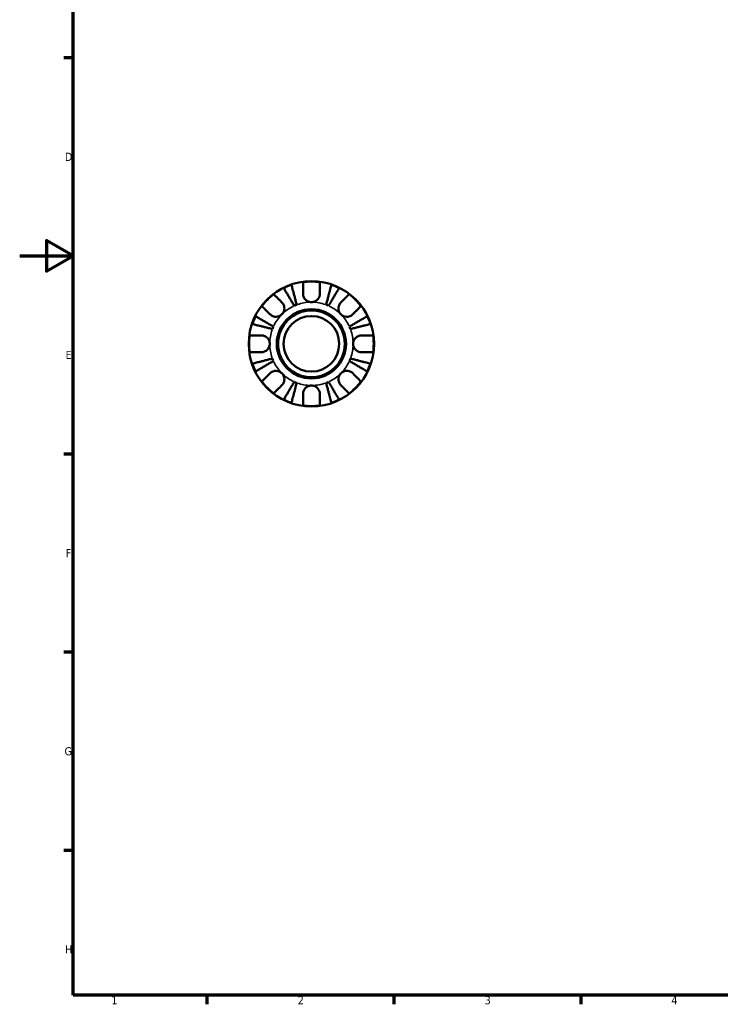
# Model space of a CAD drawing. Header units: millimetres. Extents: x 0 to 903, y 0 to 771.
# Tile 1 of 5: x 0 to 263, y 17 to 386. Entities that reach past the tile are written whole.
import ezdxf

# ---------------------------------------------------------------- set-up
doc = ezdxf.new("R2010")
doc.units = ezdxf.units.MM
for name, color, linetype, lineweight in [('Border (ANSI)', 7, 'Continuous', 70), ('Visible (ANSI)', 7, 'Continuous', 50), ('Visible Narrow (ANSI)', 7, 'Continuous', 35)]:
    doc.layers.add(name, color=color, linetype=linetype, lineweight=lineweight)
doc.styles.add('Note Text (ANSI)', font='tahoma.ttf')

# ---------------------------------------------------------------- blocks, each defined once
blk = doc.blocks.new('Borders Default Border')
at = {"layer": 'Border (ANSI)'}
for p, q in [((20, 371.25), (16.55, 371.25)), ((20, 222.75), (16.55, 222.75)), ((20, 148.5), (16.55, 148.5)), ((20, 74.25), (16.55, 74.25)), ((70.08, 20), (70.08, 16.55)), ((140.17, 20), (140.17, 16.55)), ((210.25, 20), (210.25, 16.55))]:
    blk.add_line(p, q, dxfattribs=at)
at = {"layer": 'Border (ANSI)', "flags": 128}
for points in [[(20, 20), (20, 574), (821, 574), (821, 20), (20, 20)], [(0, 297), (20, 297), (10, 302.77), (10, 291.23), (20, 297)]]:
    blk.add_lwpolyline(points, dxfattribs=at)
at = {"layer": 'Border (ANSI)', "color": 230, "true_color": 0xff0080, "char_height": 3.05, "attachment_point": 7, "style": 'Note Text (ANSI)'}
for s, insert in [('D', (16.96, 332.6)), ('E', (17.21, 258.35)), ('F', (17.29, 184.1)), ('G', (16.81, 109.79)), ('H', (16.97, 35.6)), ('1', (34.35, 16.55)), ('2', (104.2, 16.55)), ('3', (174.26, 16.49)), ('4', (244.23, 16.55))]:
    blk.add_mtext(s, dxfattribs=dict(at, insert=insert))

msp = doc.modelspace()

# ---------------------------------------------------------------- linework, layer by layer
at = {"layer": 'Visible (ANSI)'}
for radius in [23.5, 12.97, 12.5, 10.417]:
    msp.add_circle((109.331, 264.055), radius, dxfattribs=at)
for radius, start, end in [(23.341, 108.62342, 116.37658), (23.341, 82.24391, 97.75609), (23.341, 63.62342, 71.37658), (23.341, 127.24391, 142.75609), (23.341, 37.24391, 52.75609), (15.625, 110.66622, 114.33378), (15.625, 65.66622, 69.33378), (23.341, 153.62342, 161.37658), (23.341, 18.62342, 26.37658), (15.625, 155.66622, 159.33378), (15.625, 20.66622, 24.33378), (23.341, 172.24391, 187.75609), (23.341, 352.24391, 7.75609), (15.625, 200.66622, 204.33378), (15.625, 335.66622, 339.33378), (23.341, 198.62342, 206.37658), (23.341, 333.62342, 341.37658), (23.341, 217.24391, 232.75609), (15.625, 245.66622, 249.33378), (15.625, 290.66622, 294.33378), (23.341, 307.24391, 322.75609), (23.341, 243.62342, 251.37658), (23.341, 262.24391, 277.75609), (23.341, 288.62342, 296.37658)]:
    msp.add_arc((109.331, 264.055), radius, start, end, dxfattribs=at)
for points, knots in [([(102.892, 278.292), (102.644, 278.713), (102.373, 279.174), (101.842, 280.075), (101.582, 280.516), (101.124, 281.294), (100.884, 281.702), (100.435, 282.463), (100.227, 282.817), (99.877, 283.411), (99.704, 283.705), (99.405, 284.213), (99.279, 284.427), (99.092, 284.743), (99.014, 284.877), (98.961, 284.966)], [3.5133937, 3.5133937, 3.5133937, 3.5133937, 3.6601181, 3.6601181, 3.8068425, 3.8068425, 3.9529976, 3.9529976, 4.0991526, 4.0991526, 4.2449679, 4.2449679, 4.3907831, 4.3907831, 4.5326305, 4.5326305, 4.5326305, 4.5326305]), ([(101.877, 286.174), (101.903, 286.074), (101.942, 285.923), (102.034, 285.568), (102.096, 285.328), (102.243, 284.757), (102.329, 284.426), (102.501, 283.759), (102.604, 283.362), (102.825, 282.506), (102.944, 282.048), (103.17, 281.174), (103.298, 280.678), (103.56, 279.665), (103.694, 279.148), (103.816, 278.675)], [0.1494024, 0.1494024, 0.1494024, 0.1494024, 0.2912498, 0.2912498, 0.4370651, 0.4370651, 0.5828803, 0.5828803, 0.7290354, 0.7290354, 0.8751905, 0.8751905, 1.0219149, 1.0219149, 1.1686392, 1.1686392, 1.1686392, 1.1686392]), ([(106.181, 282.83), (106.181, 283.163), (106.181, 283.5), (106.181, 284.267), (106.181, 284.681), (106.181, 285.373), (106.181, 285.716), (106.181, 286.308), (106.181, 286.556), (106.181, 286.924), (106.181, 287.079), (106.181, 287.183)], [3.89239507, 3.89239507, 3.89239507, 3.89239507, 3.99831093, 3.99831093, 4.14541915, 4.14541915, 4.2913159, 4.2913159, 4.43721264, 4.43721264, 4.57824766, 4.57824766, 4.57824766, 4.57824766]), ([(112.481, 287.183), (112.481, 287.079), (112.481, 286.924), (112.481, 286.556), (112.481, 286.308), (112.481, 285.716), (112.481, 285.373), (112.481, 284.681), (112.481, 284.267), (112.481, 283.5), (112.481, 283.163), (112.481, 282.83)], [0.14941001, 0.14941001, 0.14941001, 0.14941001, 0.29044502, 0.29044502, 0.43634177, 0.43634177, 0.58223851, 0.58223851, 0.72934673, 0.72934673, 0.83526259, 0.83526259, 0.83526259, 0.83526259]), ([(114.845, 278.675), (114.968, 279.148), (115.101, 279.665), (115.363, 280.678), (115.492, 281.174), (115.717, 282.048), (115.836, 282.506), (116.057, 283.362), (116.16, 283.759), (116.333, 284.426), (116.418, 284.757), (116.566, 285.328), (116.628, 285.568), (116.72, 285.923), (116.759, 286.074), (116.785, 286.174)], [3.5133937, 3.5133937, 3.5133937, 3.5133937, 3.6601181, 3.6601181, 3.8068425, 3.8068425, 3.9529976, 3.9529976, 4.0991526, 4.0991526, 4.2449679, 4.2449679, 4.3907831, 4.3907831, 4.5326305, 4.5326305, 4.5326305, 4.5326305]), ([(119.7, 284.966), (119.648, 284.877), (119.569, 284.743), (119.382, 284.427), (119.257, 284.213), (118.958, 283.705), (118.784, 283.411), (118.434, 282.817), (118.226, 282.463), (117.777, 281.702), (117.537, 281.294), (117.079, 280.516), (116.819, 280.075), (116.288, 279.174), (116.017, 278.713), (115.769, 278.292)], [0.1494024, 0.1494024, 0.1494024, 0.1494024, 0.2912498, 0.2912498, 0.4370651, 0.4370651, 0.5828803, 0.5828803, 0.7290354, 0.7290354, 0.8751905, 0.8751905, 1.0219149, 1.0219149, 1.1686392, 1.1686392, 1.1686392, 1.1686392]), ([(95.205, 282.636), (95.278, 282.563), (95.387, 282.453), (95.647, 282.193), (95.823, 282.018), (96.241, 281.599), (96.484, 281.357), (96.974, 280.867), (97.266, 280.574), (97.808, 280.032), (98.047, 279.794), (98.282, 279.559)], [0.14941001, 0.14941001, 0.14941001, 0.14941001, 0.29044502, 0.29044502, 0.43634177, 0.43634177, 0.58223851, 0.58223851, 0.72934673, 0.72934673, 0.83526259, 0.83526259, 0.83526259, 0.83526259]), ([(109.331, 279.68), (109.08, 279.68), (108.831, 279.71), (108.32, 279.834), (108.062, 279.934), (107.465, 280.26), (107.153, 280.52), (106.726, 281.039), (106.583, 281.267), (106.4, 281.663), (106.342, 281.822), (106.255, 282.132), (106.225, 282.282), (106.189, 282.566), (106.181, 282.699), (106.181, 282.83)], [0, 0, 0, 0, 0.07514839, 0.07514839, 0.15775683, 0.15775683, 0.27887104, 0.27887104, 0.36056434, 0.36056434, 0.41315921, 0.41315921, 0.46174689, 0.46174689, 0.50485698, 0.50485698, 0.50485698, 0.50485698]), ([(112.481, 282.83), (112.481, 282.818), (112.481, 282.805), (112.478, 282.624), (112.463, 282.453), (112.406, 282.133), (112.369, 281.985), (112.262, 281.662), (112.187, 281.489), (111.942, 281.038), (111.743, 280.777), (111.225, 280.284), (110.899, 280.071), (110.159, 279.763), (109.747, 279.68), (109.331, 279.68)], [-0.51072287, -0.51072287, -0.51072287, -0.51072287, -0.50653573, -0.50653573, -0.4498196, -0.4498196, -0.40070764, -0.40070764, -0.34173664, -0.34173664, -0.24159774, -0.24159774, -0.12498377, -0.12498377, 0, 0, 0, 0]), ([(120.379, 279.559), (120.615, 279.794), (120.853, 280.032), (121.395, 280.574), (121.688, 280.867), (122.177, 281.357), (122.42, 281.599), (122.838, 282.018), (123.014, 282.193), (123.274, 282.453), (123.384, 282.563), (123.457, 282.636)], [3.89239507, 3.89239507, 3.89239507, 3.89239507, 3.99831093, 3.99831093, 4.14541915, 4.14541915, 4.2913159, 4.2913159, 4.43721264, 4.43721264, 4.57824766, 4.57824766, 4.57824766, 4.57824766]), ([(93.827, 275.104), (93.592, 275.339), (93.354, 275.577), (92.812, 276.119), (92.519, 276.412), (92.029, 276.902), (91.787, 277.144), (91.368, 277.563), (91.193, 277.739), (90.933, 277.998), (90.823, 278.108), (90.75, 278.181)], [3.89239507, 3.89239507, 3.89239507, 3.89239507, 3.99831093, 3.99831093, 4.14541915, 4.14541915, 4.2913159, 4.2913159, 4.43721264, 4.43721264, 4.57824766, 4.57824766, 4.57824766, 4.57824766]), ([(98.282, 279.559), (98.368, 279.472), (98.45, 279.38), (98.652, 279.125), (98.763, 278.953), (98.954, 278.58), (99.033, 278.38), (99.171, 277.881), (99.21, 277.58), (99.197, 276.883), (99.117, 276.496), (98.809, 275.748), (98.577, 275.398), (98.282, 275.104)], [-0.50766593, -0.50766593, -0.50766593, -0.50766593, -0.46718991, -0.46718991, -0.40200215, -0.40200215, -0.33506637, -0.33506637, -0.24300458, -0.24300458, -0.12488859, -0.12488859, 0, 0, 0, 0]), ([(120.379, 275.104), (120.224, 275.26), (120.085, 275.431), (119.836, 275.813), (119.731, 276.024), (119.533, 276.564), (119.468, 276.899), (119.449, 277.555), (119.487, 277.868), (119.628, 278.379), (119.707, 278.58), (119.898, 278.953), (120.009, 279.125), (120.211, 279.38), (120.293, 279.472), (120.379, 279.559)], [0, 0, 0, 0, 0.06608139, 0.06608139, 0.13667451, 0.13667451, 0.23873403, 0.23873403, 0.33457773, 0.33457773, 0.40157847, 0.40157847, 0.46685307, 0.46685307, 0.50745344, 0.50745344, 0.50745344, 0.50745344]), ([(127.912, 278.181), (127.838, 278.108), (127.729, 277.998), (127.469, 277.739), (127.293, 277.563), (126.875, 277.144), (126.632, 276.902), (126.143, 276.412), (125.85, 276.119), (125.308, 275.577), (125.07, 275.339), (124.834, 275.104)], [0.14941001, 0.14941001, 0.14941001, 0.14941001, 0.29044502, 0.29044502, 0.43634177, 0.43634177, 0.58223851, 0.58223851, 0.72934673, 0.72934673, 0.83526259, 0.83526259, 0.83526259, 0.83526259]), ([(88.42, 274.425), (88.509, 274.372), (88.643, 274.293), (88.959, 274.107), (89.173, 273.981), (89.681, 273.682), (89.975, 273.509), (90.569, 273.159), (90.923, 272.951), (91.684, 272.502), (92.092, 272.262), (92.869, 271.804), (93.311, 271.544), (94.212, 271.013), (94.672, 270.742), (95.094, 270.494)], [0.1494024, 0.1494024, 0.1494024, 0.1494024, 0.2912498, 0.2912498, 0.4370651, 0.4370651, 0.5828803, 0.5828803, 0.7290354, 0.7290354, 0.8751905, 0.8751905, 1.0219149, 1.0219149, 1.1686392, 1.1686392, 1.1686392, 1.1686392]), ([(98.282, 275.104), (98.126, 274.948), (97.955, 274.809), (97.573, 274.561), (97.362, 274.455), (96.822, 274.257), (96.487, 274.193), (95.831, 274.173), (95.517, 274.212), (95.007, 274.353), (94.806, 274.431), (94.433, 274.623), (94.261, 274.734), (94.006, 274.935), (93.914, 275.017), (93.827, 275.104)], [0, 0, 0, 0, 0.06608139, 0.06608139, 0.13667451, 0.13667451, 0.23873403, 0.23873403, 0.33457773, 0.33457773, 0.40157847, 0.40157847, 0.46685307, 0.46685307, 0.50745344, 0.50745344, 0.50745344, 0.50745344]), ([(124.834, 275.104), (124.748, 275.018), (124.656, 274.935), (124.4, 274.734), (124.229, 274.623), (123.856, 274.432), (123.655, 274.353), (123.156, 274.215), (122.855, 274.176), (122.159, 274.189), (121.771, 274.269), (121.023, 274.576), (120.674, 274.809), (120.379, 275.104)], [-0.50766593, -0.50766593, -0.50766593, -0.50766593, -0.46718991, -0.46718991, -0.40200215, -0.40200215, -0.33506637, -0.33506637, -0.24300458, -0.24300458, -0.12488859, -0.12488859, 0, 0, 0, 0]), ([(123.568, 270.494), (123.989, 270.742), (124.449, 271.013), (125.351, 271.544), (125.792, 271.804), (126.569, 272.262), (126.977, 272.502), (127.739, 272.951), (128.093, 273.159), (128.686, 273.509), (128.981, 273.682), (129.489, 273.981), (129.702, 274.107), (130.019, 274.293), (130.153, 274.372), (130.242, 274.425)], [3.5133937, 3.5133937, 3.5133937, 3.5133937, 3.6601181, 3.6601181, 3.8068425, 3.8068425, 3.9529976, 3.9529976, 4.0991526, 4.0991526, 4.2449679, 4.2449679, 4.3907831, 4.3907831, 4.5326305, 4.5326305, 4.5326305, 4.5326305]), ([(94.711, 269.57), (94.238, 269.692), (93.72, 269.826), (92.708, 270.088), (92.212, 270.216), (91.338, 270.442), (90.88, 270.56), (90.024, 270.782), (89.627, 270.885), (88.96, 271.057), (88.629, 271.143), (88.058, 271.29), (87.818, 271.352), (87.463, 271.444), (87.312, 271.483), (87.212, 271.509)], [3.5133937, 3.5133937, 3.5133937, 3.5133937, 3.6601181, 3.6601181, 3.8068425, 3.8068425, 3.9529976, 3.9529976, 4.0991526, 4.0991526, 4.2449679, 4.2449679, 4.3907831, 4.3907831, 4.5326305, 4.5326305, 4.5326305, 4.5326305]), ([(131.449, 271.509), (131.349, 271.483), (131.199, 271.444), (130.843, 271.352), (130.603, 271.29), (130.032, 271.143), (129.702, 271.057), (129.035, 270.885), (128.637, 270.782), (127.781, 270.56), (127.323, 270.442), (126.45, 270.216), (125.954, 270.088), (124.941, 269.826), (124.424, 269.692), (123.95, 269.57)], [0.1494024, 0.1494024, 0.1494024, 0.1494024, 0.2912498, 0.2912498, 0.4370651, 0.4370651, 0.5828803, 0.5828803, 0.7290354, 0.7290354, 0.8751905, 0.8751905, 1.0219149, 1.0219149, 1.1686392, 1.1686392, 1.1686392, 1.1686392]), ([(86.203, 267.205), (86.307, 267.205), (86.462, 267.205), (86.83, 267.205), (87.078, 267.205), (87.67, 267.205), (88.013, 267.205), (88.705, 267.205), (89.119, 267.205), (89.886, 267.205), (90.223, 267.205), (90.556, 267.205)], [0.14941001, 0.14941001, 0.14941001, 0.14941001, 0.29044502, 0.29044502, 0.43634177, 0.43634177, 0.58223851, 0.58223851, 0.72934673, 0.72934673, 0.83526259, 0.83526259, 0.83526259, 0.83526259]), ([(90.556, 267.205), (90.687, 267.205), (90.819, 267.197), (91.144, 267.156), (91.337, 267.113), (91.726, 266.987), (91.92, 266.902), (92.369, 266.648), (92.611, 266.462), (93.095, 265.959), (93.312, 265.629), (93.623, 264.883), (93.706, 264.472), (93.706, 264.055)], [-0.50816407, -0.50816407, -0.50816407, -0.50816407, -0.46460526, -0.46460526, -0.40154747, -0.40154747, -0.3356183, -0.3356183, -0.24286964, -0.24286964, -0.12490659, -0.12490659, 0, 0, 0, 0]), ([(124.956, 264.055), (124.956, 264.275), (124.979, 264.493), (125.073, 264.937), (125.147, 265.16), (125.416, 265.746), (125.659, 266.08), (126.17, 266.557), (126.406, 266.723), (126.844, 266.949), (127.034, 267.024), (127.424, 267.137), (127.622, 267.174), (127.915, 267.201), (128.011, 267.205), (128.106, 267.205)], [-2.17667965, -2.17667965, -2.17667965, -2.17667965, -2.11086653, -2.11086653, -2.04055216, -2.04055216, -1.91738302, -1.91738302, -1.82942275, -1.82942275, -1.76558177, -1.76558177, -1.70117883, -1.70117883, -1.66961913, -1.66961913, -1.66961913, -1.66961913]), ([(128.106, 267.205), (128.439, 267.205), (128.776, 267.205), (129.542, 267.205), (129.956, 267.205), (130.649, 267.205), (130.992, 267.205), (131.583, 267.205), (131.832, 267.205), (132.199, 267.205), (132.355, 267.205), (132.458, 267.205)], [3.89239507, 3.89239507, 3.89239507, 3.89239507, 3.99831093, 3.99831093, 4.14541915, 4.14541915, 4.2913159, 4.2913159, 4.43721264, 4.43721264, 4.57824766, 4.57824766, 4.57824766, 4.57824766]), ([(93.706, 264.055), (93.706, 263.836), (93.683, 263.617), (93.589, 263.173), (93.515, 262.95), (93.245, 262.365), (93.003, 262.03), (92.492, 261.553), (92.255, 261.388), (91.817, 261.161), (91.627, 261.086), (91.237, 260.973), (91.04, 260.936), (90.747, 260.91), (90.651, 260.905), (90.556, 260.905)], [-2.17667965, -2.17667965, -2.17667965, -2.17667965, -2.11086653, -2.11086653, -2.04055216, -2.04055216, -1.91738302, -1.91738302, -1.82942275, -1.82942275, -1.76558177, -1.76558177, -1.70117883, -1.70117883, -1.66961913, -1.66961913, -1.66961913, -1.66961913]), ([(128.106, 260.905), (127.975, 260.905), (127.843, 260.913), (127.517, 260.955), (127.324, 260.997), (126.935, 261.123), (126.741, 261.208), (126.292, 261.462), (126.05, 261.649), (125.566, 262.151), (125.349, 262.481), (125.038, 263.227), (124.956, 263.639), (124.956, 264.055)], [-0.50816407, -0.50816407, -0.50816407, -0.50816407, -0.46460526, -0.46460526, -0.40154747, -0.40154747, -0.3356183, -0.3356183, -0.24286964, -0.24286964, -0.12490659, -0.12490659, 0, 0, 0, 0]), ([(90.556, 260.905), (90.223, 260.905), (89.886, 260.905), (89.119, 260.905), (88.705, 260.905), (88.013, 260.905), (87.67, 260.905), (87.078, 260.905), (86.83, 260.905), (86.462, 260.905), (86.307, 260.905), (86.203, 260.905)], [3.89239507, 3.89239507, 3.89239507, 3.89239507, 3.99831093, 3.99831093, 4.14541915, 4.14541915, 4.2913159, 4.2913159, 4.43721264, 4.43721264, 4.57824766, 4.57824766, 4.57824766, 4.57824766]), ([(87.212, 256.601), (87.312, 256.627), (87.463, 256.666), (87.818, 256.758), (88.058, 256.82), (88.629, 256.968), (88.96, 257.053), (89.627, 257.226), (90.024, 257.329), (90.88, 257.55), (91.338, 257.668), (92.212, 257.894), (92.708, 258.023), (93.72, 258.285), (94.238, 258.418), (94.711, 258.541)], [0.1494024, 0.1494024, 0.1494024, 0.1494024, 0.2912498, 0.2912498, 0.4370651, 0.4370651, 0.5828803, 0.5828803, 0.7290354, 0.7290354, 0.8751905, 0.8751905, 1.0219149, 1.0219149, 1.1686392, 1.1686392, 1.1686392, 1.1686392]), ([(123.95, 258.541), (124.424, 258.418), (124.941, 258.285), (125.954, 258.023), (126.45, 257.894), (127.323, 257.668), (127.781, 257.55), (128.637, 257.329), (129.035, 257.226), (129.702, 257.053), (130.032, 256.968), (130.603, 256.82), (130.843, 256.758), (131.199, 256.666), (131.349, 256.627), (131.449, 256.601)], [3.5133937, 3.5133937, 3.5133937, 3.5133937, 3.6601181, 3.6601181, 3.8068425, 3.8068425, 3.9529976, 3.9529976, 4.0991526, 4.0991526, 4.2449679, 4.2449679, 4.3907831, 4.3907831, 4.5326305, 4.5326305, 4.5326305, 4.5326305]), ([(132.458, 260.905), (132.355, 260.905), (132.199, 260.905), (131.832, 260.905), (131.583, 260.905), (130.992, 260.905), (130.649, 260.905), (129.956, 260.905), (129.542, 260.905), (128.776, 260.905), (128.439, 260.905), (128.106, 260.905)], [0.14941001, 0.14941001, 0.14941001, 0.14941001, 0.29044502, 0.29044502, 0.43634177, 0.43634177, 0.58223851, 0.58223851, 0.72934673, 0.72934673, 0.83526259, 0.83526259, 0.83526259, 0.83526259]), ([(95.094, 257.617), (94.672, 257.369), (94.212, 257.098), (93.311, 256.567), (92.869, 256.307), (92.092, 255.849), (91.684, 255.608), (90.923, 255.16), (90.569, 254.951), (89.975, 254.602), (89.681, 254.428), (89.173, 254.129), (88.959, 254.003), (88.643, 253.817), (88.509, 253.738), (88.42, 253.686)], [3.5133937, 3.5133937, 3.5133937, 3.5133937, 3.6601181, 3.6601181, 3.8068425, 3.8068425, 3.9529976, 3.9529976, 4.0991526, 4.0991526, 4.2449679, 4.2449679, 4.3907831, 4.3907831, 4.5326305, 4.5326305, 4.5326305, 4.5326305]), ([(130.242, 253.686), (130.153, 253.738), (130.019, 253.817), (129.702, 254.003), (129.489, 254.129), (128.981, 254.428), (128.686, 254.602), (128.093, 254.951), (127.739, 255.16), (126.977, 255.608), (126.569, 255.849), (125.792, 256.307), (125.351, 256.567), (124.449, 257.098), (123.989, 257.369), (123.568, 257.617)], [0.1494024, 0.1494024, 0.1494024, 0.1494024, 0.2912498, 0.2912498, 0.4370651, 0.4370651, 0.5828803, 0.5828803, 0.7290354, 0.7290354, 0.8751905, 0.8751905, 1.0219149, 1.0219149, 1.1686392, 1.1686392, 1.1686392, 1.1686392]), ([(90.75, 249.929), (90.823, 250.002), (90.933, 250.112), (91.193, 250.372), (91.368, 250.548), (91.787, 250.966), (92.029, 251.208), (92.519, 251.698), (92.812, 251.991), (93.354, 252.533), (93.592, 252.771), (93.827, 253.007)], [0.14941001, 0.14941001, 0.14941001, 0.14941001, 0.29044502, 0.29044502, 0.43634177, 0.43634177, 0.58223851, 0.58223851, 0.72934673, 0.72934673, 0.83526259, 0.83526259, 0.83526259, 0.83526259]), ([(93.827, 253.007), (93.914, 253.093), (94.006, 253.175), (94.261, 253.376), (94.432, 253.487), (94.806, 253.679), (95.006, 253.758), (95.505, 253.895), (95.806, 253.934), (96.503, 253.922), (96.89, 253.842), (97.638, 253.534), (97.988, 253.301), (98.282, 253.007)], [-0.50766593, -0.50766593, -0.50766593, -0.50766593, -0.46718991, -0.46718991, -0.40200215, -0.40200215, -0.33506637, -0.33506637, -0.24300458, -0.24300458, -0.12488859, -0.12488859, 0, 0, 0, 0]), ([(98.282, 253.007), (98.438, 252.851), (98.577, 252.679), (98.825, 252.297), (98.93, 252.086), (99.129, 251.547), (99.193, 251.211), (99.213, 250.556), (99.174, 250.242), (99.033, 249.731), (98.954, 249.531), (98.763, 249.157), (98.652, 248.986), (98.451, 248.73), (98.368, 248.638), (98.282, 248.552)], [0, 0, 0, 0, 0.06608139, 0.06608139, 0.13667451, 0.13667451, 0.23873403, 0.23873403, 0.33457773, 0.33457773, 0.40157847, 0.40157847, 0.46685307, 0.46685307, 0.50745344, 0.50745344, 0.50745344, 0.50745344]), ([(120.379, 248.552), (120.293, 248.638), (120.211, 248.73), (120.009, 248.985), (119.899, 249.157), (119.707, 249.53), (119.628, 249.731), (119.491, 250.23), (119.452, 250.531), (119.464, 251.227), (119.544, 251.615), (119.852, 252.363), (120.085, 252.712), (120.379, 253.007)], [-0.50766593, -0.50766593, -0.50766593, -0.50766593, -0.46718991, -0.46718991, -0.40200215, -0.40200215, -0.33506637, -0.33506637, -0.24300458, -0.24300458, -0.12488859, -0.12488859, 0, 0, 0, 0]), ([(120.379, 253.007), (120.535, 253.162), (120.707, 253.301), (121.089, 253.549), (121.3, 253.655), (121.839, 253.853), (122.175, 253.918), (122.83, 253.937), (123.144, 253.899), (123.655, 253.758), (123.855, 253.679), (124.229, 253.487), (124.4, 253.377), (124.656, 253.175), (124.748, 253.093), (124.834, 253.007)], [0, 0, 0, 0, 0.06608139, 0.06608139, 0.13667451, 0.13667451, 0.23873403, 0.23873403, 0.33457773, 0.33457773, 0.40157847, 0.40157847, 0.46685307, 0.46685307, 0.50745344, 0.50745344, 0.50745344, 0.50745344]), ([(124.834, 253.007), (125.07, 252.771), (125.308, 252.533), (125.85, 251.991), (126.143, 251.698), (126.632, 251.208), (126.875, 250.966), (127.293, 250.548), (127.469, 250.372), (127.729, 250.112), (127.838, 250.002), (127.912, 249.929)], [3.89239507, 3.89239507, 3.89239507, 3.89239507, 3.99831093, 3.99831093, 4.14541915, 4.14541915, 4.2913159, 4.2913159, 4.43721264, 4.43721264, 4.57824766, 4.57824766, 4.57824766, 4.57824766]), ([(98.282, 248.552), (98.047, 248.316), (97.808, 248.078), (97.266, 247.536), (96.974, 247.243), (96.484, 246.754), (96.241, 246.511), (95.823, 246.093), (95.647, 245.917), (95.387, 245.657), (95.278, 245.547), (95.205, 245.474)], [3.89239507, 3.89239507, 3.89239507, 3.89239507, 3.99831093, 3.99831093, 4.14541915, 4.14541915, 4.2913159, 4.2913159, 4.43721264, 4.43721264, 4.57824766, 4.57824766, 4.57824766, 4.57824766]), ([(98.961, 243.144), (99.014, 243.233), (99.092, 243.367), (99.279, 243.684), (99.405, 243.897), (99.704, 244.405), (99.877, 244.7), (100.227, 245.293), (100.435, 245.647), (100.884, 246.409), (101.124, 246.817), (101.582, 247.594), (101.842, 248.035), (102.373, 248.937), (102.644, 249.397), (102.892, 249.818)], [0.1494024, 0.1494024, 0.1494024, 0.1494024, 0.2912498, 0.2912498, 0.4370651, 0.4370651, 0.5828803, 0.5828803, 0.7290354, 0.7290354, 0.8751905, 0.8751905, 1.0219149, 1.0219149, 1.1686392, 1.1686392, 1.1686392, 1.1686392]), ([(103.816, 249.436), (103.694, 248.962), (103.56, 248.445), (103.298, 247.432), (103.17, 246.936), (102.944, 246.063), (102.825, 245.604), (102.604, 244.749), (102.501, 244.351), (102.329, 243.684), (102.243, 243.353), (102.096, 242.783), (102.034, 242.543), (101.942, 242.187), (101.903, 242.037), (101.877, 241.936)], [3.5133937, 3.5133937, 3.5133937, 3.5133937, 3.6601181, 3.6601181, 3.8068425, 3.8068425, 3.9529976, 3.9529976, 4.0991526, 4.0991526, 4.2449679, 4.2449679, 4.3907831, 4.3907831, 4.5326305, 4.5326305, 4.5326305, 4.5326305]), ([(106.181, 245.28), (106.181, 245.411), (106.189, 245.543), (106.23, 245.869), (106.273, 246.061), (106.399, 246.451), (106.484, 246.645), (106.738, 247.094), (106.924, 247.336), (107.427, 247.82), (107.757, 248.037), (108.502, 248.348), (108.914, 248.43), (109.331, 248.43)], [-0.50816407, -0.50816407, -0.50816407, -0.50816407, -0.46460526, -0.46460526, -0.40154747, -0.40154747, -0.3356183, -0.3356183, -0.24286964, -0.24286964, -0.12490659, -0.12490659, 0, 0, 0, 0]), ([(109.331, 248.43), (109.55, 248.43), (109.769, 248.407), (110.213, 248.313), (110.436, 248.239), (111.021, 247.97), (111.356, 247.727), (111.832, 247.216), (111.998, 246.98), (112.224, 246.542), (112.3, 246.351), (112.413, 245.962), (112.45, 245.764), (112.476, 245.471), (112.481, 245.375), (112.481, 245.28)], [-2.17667965, -2.17667965, -2.17667965, -2.17667965, -2.11086653, -2.11086653, -2.04055216, -2.04055216, -1.91738302, -1.91738302, -1.82942275, -1.82942275, -1.76558177, -1.76558177, -1.70117883, -1.70117883, -1.66961913, -1.66961913, -1.66961913, -1.66961913]), ([(116.785, 241.936), (116.759, 242.037), (116.72, 242.187), (116.628, 242.543), (116.566, 242.783), (116.418, 243.353), (116.333, 243.684), (116.16, 244.351), (116.057, 244.749), (115.836, 245.604), (115.717, 246.063), (115.492, 246.936), (115.363, 247.432), (115.101, 248.445), (114.968, 248.962), (114.845, 249.436)], [0.1494024, 0.1494024, 0.1494024, 0.1494024, 0.2912498, 0.2912498, 0.4370651, 0.4370651, 0.5828803, 0.5828803, 0.7290354, 0.7290354, 0.8751905, 0.8751905, 1.0219149, 1.0219149, 1.1686392, 1.1686392, 1.1686392, 1.1686392]), ([(115.769, 249.818), (116.017, 249.397), (116.288, 248.937), (116.819, 248.035), (117.079, 247.594), (117.537, 246.817), (117.777, 246.409), (118.226, 245.647), (118.434, 245.293), (118.784, 244.7), (118.958, 244.405), (119.257, 243.897), (119.382, 243.684), (119.569, 243.367), (119.648, 243.233), (119.7, 243.144)], [3.5133937, 3.5133937, 3.5133937, 3.5133937, 3.6601181, 3.6601181, 3.8068425, 3.8068425, 3.9529976, 3.9529976, 4.0991526, 4.0991526, 4.2449679, 4.2449679, 4.3907831, 4.3907831, 4.5326305, 4.5326305, 4.5326305, 4.5326305]), ([(123.457, 245.474), (123.384, 245.547), (123.274, 245.657), (123.014, 245.917), (122.838, 246.093), (122.42, 246.511), (122.177, 246.754), (121.688, 247.243), (121.395, 247.536), (120.853, 248.078), (120.615, 248.316), (120.379, 248.552)], [0.14941001, 0.14941001, 0.14941001, 0.14941001, 0.29044502, 0.29044502, 0.43634177, 0.43634177, 0.58223851, 0.58223851, 0.72934673, 0.72934673, 0.83526259, 0.83526259, 0.83526259, 0.83526259]), ([(106.181, 240.928), (106.181, 241.031), (106.181, 241.187), (106.181, 241.554), (106.181, 241.803), (106.181, 242.394), (106.181, 242.737), (106.181, 243.43), (106.181, 243.844), (106.181, 244.61), (106.181, 244.947), (106.181, 245.28)], [0.14941001, 0.14941001, 0.14941001, 0.14941001, 0.29044502, 0.29044502, 0.43634177, 0.43634177, 0.58223851, 0.58223851, 0.72934673, 0.72934673, 0.83526259, 0.83526259, 0.83526259, 0.83526259]), ([(112.481, 245.28), (112.481, 244.947), (112.481, 244.61), (112.481, 243.844), (112.481, 243.43), (112.481, 242.737), (112.481, 242.394), (112.481, 241.803), (112.481, 241.554), (112.481, 241.187), (112.481, 241.031), (112.481, 240.928)], [3.89239507, 3.89239507, 3.89239507, 3.89239507, 3.99831093, 3.99831093, 4.14541915, 4.14541915, 4.2913159, 4.2913159, 4.43721264, 4.43721264, 4.57824766, 4.57824766, 4.57824766, 4.57824766])]:
    msp.add_open_spline(points, degree=3, knots=knots, dxfattribs=at)
at = {"layer": 'Visible Narrow (ANSI)'}
for start, end in [(115.36709, 133.96669), (91.03331, 109.63291), (70.36709, 88.96669), (46.03331, 64.63291), (136.03331, 154.63291), (25.36709, 43.96669), (160.36709, 178.96669), (1.03331, 19.63291), (181.03331, 199.63291), (340.36709, 358.96669), (205.36709, 223.96669), (316.03331, 334.63291), (226.03331, 244.63291), (295.36709, 313.96669), (250.36709, 268.96669), (271.03331, 289.63291)]:
    msp.add_arc((109.331, 264.055), 15.625, start, end, dxfattribs=at)

# ---------------------------------------------------------------- block references
msp.add_blockref('Borders Default Border', (0, 0))

doc.saveas('drawing.dxf')
